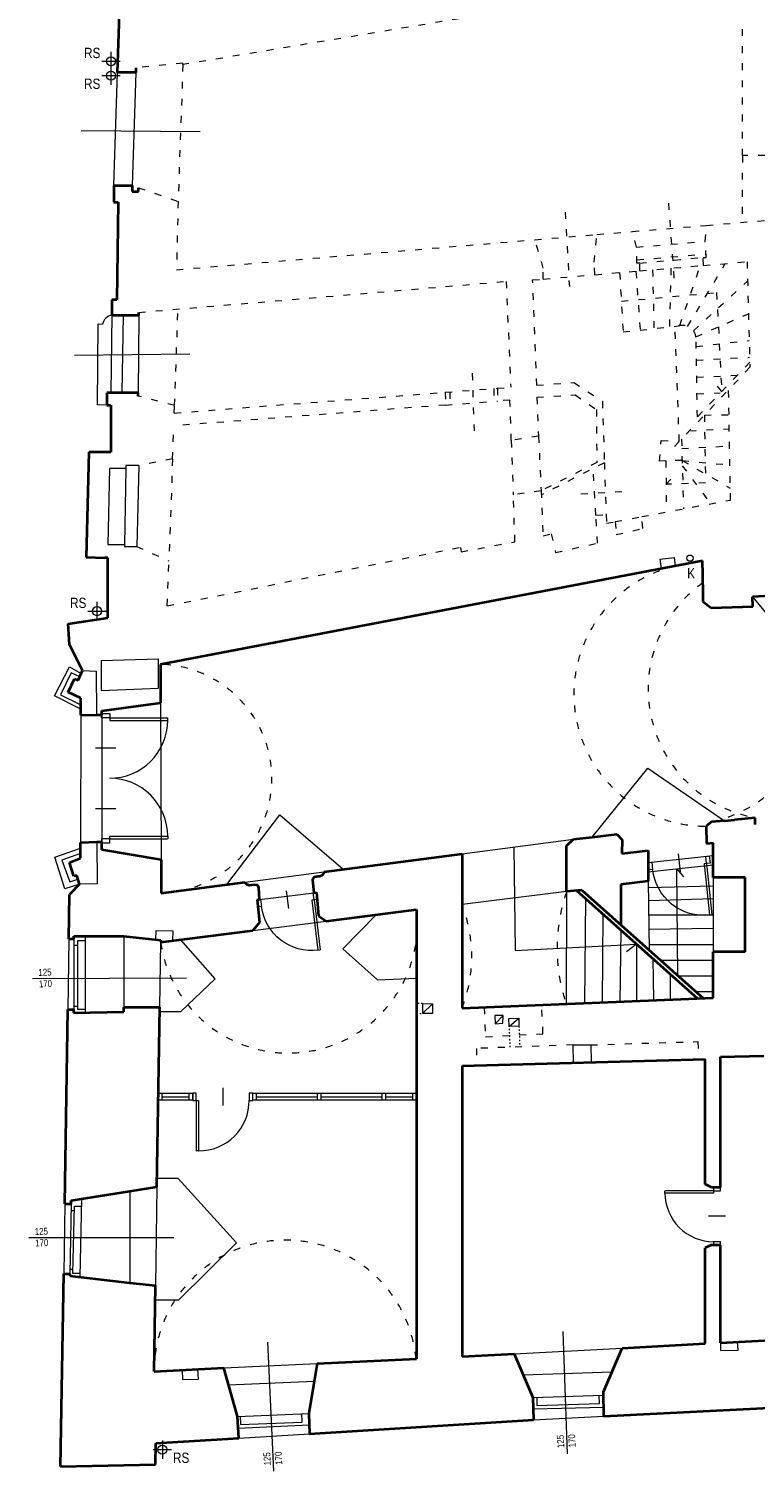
# Model space of a CAD drawing. Header units: centimetres. Extents: x -65222 to -44487, y -149615 to -110728.
# Tile 8 of 98: x -65021 to -63748, y -125190 to -122660. Entities that reach past the tile are written whole.
import ezdxf

# ---------------------------------------------------------------- set-up
doc = ezdxf.new("R2010")
doc.units = ezdxf.units.CM
doc.linetypes.add('ACAD_ISO03W100', pattern=[30, 12, -18])
for name, color, linetype, lineweight in [('arch C', 1, 'Continuous', 13), ('arch drzwi', 1, 'Continuous', 13), ('arch N', 1, 'ACAD_ISO03W100', 13), ('arch P', 7, 'Continuous', 35), ('opis', 31, 'Continuous', 0)]:
    doc.layers.add(name, color=color, linetype=linetype, lineweight=lineweight)
doc.styles.get("Standard").update_dxf_attribs({"font": 'ARIALN.TTF'})

# ---------------------------------------------------------------- blocks, each defined once
blk = doc.blocks.new('A$C5C5B553C')
at = {"layer": 'arch drzwi', "color": 0}
for p, q in [((0, 0), (0, -12)), ((6, 0), (0, 0)), ((6, -12), (6, 0)), ((51, 9), (51, -21)), ((96, 0), (96, -12)), ((102, 0), (96, 0)), ((102, -12), (102, 0)), ((0, -12), (6, -12)), ((6, -12), (6, -97.9)), ((6, -12), (10, -12)), ((10, -12), (10, -98)), ((96, -12), (102, -12)), ((10, -98), (6, -98))]:
    blk.add_line(p, q, dxfattribs=at)
blk.add_arc((10, -12), 86, 270, 0.0003, dxfattribs=at)
blk = doc.blocks.new('002')
at = {"layer": 'arch drzwi', "color": 0}
for p, q in [((-14.2, 113.4), (0, 113.4)), ((-14.2, 106.3), (-14.2, 113.4)), ((0, 106.3), (-14.2, 106.3)), ((0, 113.4), (0, 106.3)), ((0, 106.3), (101.5, 106.3)), ((0, 106.3), (0, 101.6)), ((0, 101.6), (101.6, 101.6)), ((101.6, 101.6), (101.6, 106.3)), ((-24.8, 53.2), (10.6, 53.2)), ((-24.8, -53.2), (10.6, -53.2)), ((0, -106.3), (-14.2, -106.3)), ((-14.2, -106.3), (-14.2, -113.4)), ((-14.2, -113.4), (0, -113.4)), ((0, -101.6), (101.6, -101.6)), ((0, -106.3), (0, -101.6)), ((0, -106.3), (101.5, -106.3)), ((0, -113.4), (0, -106.3)), ((101.6, -101.6), (101.6, -106.3))]:
    blk.add_line(p, q, dxfattribs=at)
for centre, start, end in [((0, 101.6), 269.9997, 0), ((0, -101.6), 0, 90.0003)]:
    blk.add_arc(centre, 101.6, start, end, dxfattribs=at)

msp = doc.modelspace()

# ---------------------------------------------------------------- linework, layer by layer
at = {"layer": 'arch C'}
for p, q in [((-64893.3, -122716.4), (-64861, -122716.4)), ((-64877.1, -122700.2), (-64877.1, -122732.6)), ((-64877.1, -122719.9), (-64877.1, -122732.6)), ((-64893.3, -122741.6), (-64861, -122741.6)), ((-64877.1, -122725.5), (-64877.1, -122757.8)), ((-64871.8, -122934.6), (-64865.9, -122736)), ((-64833.5, -122736), (-64839.9, -122934.6)), ((-64929.2, -122837.9), (-64720.9, -122840)), ((-64875.5, -123162.2), (-64877.5, -123298.5)), ((-64857.7, -123298.5), (-64855.3, -123162.2)), ((-64828.4, -123162.2), (-64829.4, -123298.5)), ((-64900.5, -123319.4), (-64899.7, -123177.4)), ((-64899.7, -123177.4), (-64891.8, -123177.6)), ((-64941.3, -123232.4), (-64738.7, -123229.8)), ((-64884.6, -123319.7), (-64900.5, -123319.4)), ((-64828.3, -123426), (-64850.9, -123426)), ((-64850.9, -123426), (-64850.9, -123431.2)), ((-64828.3, -123426), (-64832, -123568)), ((-64879.9, -123431.2), (-64882.5, -123564.2)), ((-64850.9, -123431.2), (-64879.9, -123431.2)), ((-64850.9, -123431.2), (-64853.5, -123564.2)), ((-64882.5, -123564.2), (-64853.5, -123564.2)), ((-64853.5, -123564.2), (-64853.5, -123568)), ((-64853.5, -123568), (-64832, -123568)), ((-63914.1, -123590.4), (-63889.8, -123587.3)), ((-63912.1, -123606.8), (-63914.1, -123590.4)), ((-63889.8, -123587.3), (-63887.9, -123602.1)), ((-63752.4, -123656.5), (-63439.8, -124032.9)), ((-64917.8, -123681.4), (-64885.4, -123681.4)), ((-64901.6, -123665.3), (-64901.6, -123697.6)), ((-64901.6, -123684.9), (-64901.6, -123697.6)), ((-64976, -123829.8), (-64949.9, -123779.3)), ((-64949.9, -123779.3), (-64929.2, -123790.7)), ((-64894.1, -123767.8), (-64793.5, -123765)), ((-64894.1, -123767.8), (-64894.1, -123820.5)), ((-64793.5, -123816.7), (-64793.5, -123765)), ((-64946.8, -123789.4), (-64965.6, -123828.3)), ((-64931.8, -123796.8), (-64946.8, -123789.4)), ((-64927, -123785.7), (-64903, -123786.9)), ((-64903, -123786.9), (-64902.7, -123863.4)), ((-64930.2, -123853.4), (-64976, -123829.8)), ((-64965.6, -123828.3), (-64930.2, -123845.9)), ((-64894.1, -123820.5), (-64793.5, -123816.7)), ((-64790.1, -123842.4), (-64789.2, -124117.6)), ((-64930.2, -123863.9), (-64930.4, -124087.3)), ((-64893.3, -123863.4), (-64893.3, -124085.9)), ((-64033.6, -124077.8), (-63936.1, -123957)), ((-63936.1, -123957), (-63801.5, -124049.4)), ((-64674.1, -124161), (-64581.1, -124038.5)), ((-64581.1, -124038.5), (-64470, -124134.4)), ((-64901.6, -124085.9), (-64901.3, -124159.9)), ((-64261.6, -124107.3), (-64066.3, -124081.5)), ((-64975.7, -124113), (-64930.4, -124097)), ((-64930.4, -124106.9), (-64963, -124118.2)), ((-64171, -124095.3), (-64168.2, -124276.9)), ((-63935.1, -124122.5), (-63821.5, -124110.3)), ((-64958, -124168.7), (-64975.7, -124113)), ((-64963, -124118.2), (-64949.3, -124156.5)), ((-63935.1, -124139), (-63821.5, -124126.4)), ((-63883.1, -124321.2), (-63885.1, -124133.4)), ((-63885.1, -124133.4), (-63873.1, -124147.6)), ((-64932, -124160.7), (-64958, -124168.7)), ((-64949.3, -124156.5), (-64935, -124151.8)), ((-64901.3, -124159.9), (-64932, -124160.7)), ((-64641.7, -124156.8), (-64503.2, -124138.7)), ((-63935.1, -124155.1), (-63933.7, -124276)), ((-63821.5, -124148.5), (-63821.5, -124279.2)), ((-64616.5, -124187.4), (-64521.1, -124175.5)), ((-64078.2, -124173.3), (-64261.6, -124196.4)), ((-64078.2, -124173.3), (-64079, -124370.6)), ((-64045.4, -124185.6), (-64046.7, -124369.2)), ((-63935, -124166.2), (-63821.5, -124163.3)), ((-63934.7, -124189.1), (-63821.5, -124185.6)), ((-64015.6, -124367.9), (-64014.2, -124213.5)), ((-64628.5, -124241.7), (-64500, -124225.3)), ((-64411.9, -124214), (-64470.5, -124273.7)), ((-63934.4, -124214), (-63821.5, -124214)), ((-63934.1, -124239.4), (-63821.5, -124237.6)), ((-64950.9, -124256.4), (-64952.9, -124380.6)), ((-64942, -124256.4), (-64942, -124380.6)), ((-64922.1, -124259.8), (-64935.6, -124259.8)), ((-64935.6, -124259.8), (-64935.6, -124379.6)), ((-64922.1, -124251.8), (-64922.1, -124386)), ((-64854.6, -124251.8), (-64854.6, -124376.2)), ((-64798.2, -124257.7), (-64798.1, -124241.5)), ((-64798.1, -124241.5), (-64768.7, -124242.3)), ((-64791.7, -124376.2), (-64789.9, -124262.5)), ((-64768.7, -124242.3), (-64769.4, -124259.8)), ((-64694.6, -124326.5), (-64754.4, -124257.9)), ((-63983.5, -124240.9), (-63985, -124366.7)), ((-64942, -124267.5), (-64935.6, -124267.5)), ((-64470.5, -124273.7), (-64409.6, -124328.5)), ((-64168.2, -124276.9), (-63955.6, -124265.8)), ((-63955.6, -124265.8), (-63973.4, -124279)), ((-63955.6, -124265.8), (-63955.5, -124365.4)), ((-63933.8, -124266.1), (-63821.5, -124266.1)), ((-63925.6, -124364.2), (-63926.7, -124291.7)), ((-63913.4, -124294.1), (-63821.5, -124294.1)), ((-65014.6, -124326), (-64744.7, -124324.8)), ((-64754.4, -124383.7), (-64694.6, -124326.5)), ((-64409.6, -124328.5), (-64341.4, -124325.2)), ((-63896, -124362.9), (-63896.1, -124319)), ((-63883.1, -124321.2), (-63821.5, -124321.2)), ((-63851.9, -124349), (-63821.5, -124349)), ((-64942, -124374.3), (-64935.6, -124374.3)), ((-64935.6, -124379.6), (-64922.1, -124379.6)), ((-64791.8, -124383.7), (-64754.4, -124383.7)), ((-64330.7, -124369.9), (-64313.6, -124370.2)), ((-64330.7, -124369.9), (-64330.7, -124387.2)), ((-64330.7, -124387.2), (-64313.6, -124370.2)), ((-64313.6, -124387.2), (-64330.7, -124387.2)), ((-64313.6, -124370.2), (-64313.6, -124387.2)), ((-64189.5, -124390.7), (-64204.1, -124391.1)), ((-64203.7, -124405.3), (-64189.5, -124390.7)), ((-64189.9, -124404.4), (-64189.5, -124390.7)), ((-64204.1, -124391.1), (-64203.7, -124405.3)), ((-64203.7, -124405.3), (-64189.9, -124404.4)), ((-64179.5, -124396.1), (-64162.3, -124395.3)), ((-64178.8, -124410.2), (-64179.5, -124396.1)), ((-64178.8, -124410.2), (-64162.3, -124395.3)), ((-64161.8, -124409.4), (-64178.8, -124410.2)), ((-64162.3, -124395.3), (-64161.8, -124409.4)), ((-64066.2, -124473.7), (-64066.7, -124442.5)), ((-64066.7, -124442.5), (-64036.1, -124442.5)), ((-64036.1, -124442.5), (-64035.3, -124472.8)), ((-64733.7, -124539.7), (-64794.2, -124539.7)), ((-64794, -124527.4), (-64733.7, -124527.4)), ((-64787.8, -124533.6), (-64739.9, -124533.6)), ((-64733.7, -124539.7), (-64733.7, -124527.4)), ((-64628.6, -124539.7), (-64628.6, -124527.4)), ((-64628.6, -124527.4), (-64341.4, -124527.4)), ((-64341.4, -124539.7), (-64628.6, -124539.7)), ((-64622.4, -124533.6), (-64515.1, -124533.6)), ((-64508.9, -124533.6), (-64401.7, -124533.6)), ((-64395.5, -124533.6), (-64347.6, -124533.6)), ((-64796.6, -124691.8), (-64799.3, -124864.9)), ((-64759.3, -124676.7), (-64796.3, -124676.7)), ((-64657.3, -124789.8), (-64759.3, -124676.7)), ((-64928.8, -124712.6), (-64931.6, -124849.7)), ((-64844.1, -124699.3), (-64843.9, -124859.8)), ((-64958.1, -124721.1), (-64960, -124844.2)), ((-64947.1, -124721.1), (-64949.2, -124844.2)), ((-64947.3, -124733), (-64941.5, -124733.1)), ((-64944, -124843.6), (-64941.3, -124725.5)), ((-64941.3, -124725.5), (-64929.1, -124725.7)), ((-65021, -124780.7), (-64766.9, -124780.3)), ((-64758, -124889.7), (-64657.3, -124789.8)), ((-64949.1, -124836.1), (-64943.8, -124836.2)), ((-64931.5, -124843.9), (-64944, -124843.6)), ((-64799.7, -124889.7), (-64758, -124889.7)), ((-64085.1, -124945.6), (-64077.5, -125160)), ((-64602.8, -124963.9), (-64592, -125190.5)), ((-63808.6, -124965.3), (-63808.6, -124978.9)), ((-63777.8, -124978.1), (-63778.6, -124963.7)), ((-64170, -124984.4), (-63980.7, -124974.4)), ((-63808.6, -124978.9), (-63777.8, -124978.1)), ((-64752.1, -125013), (-64751.9, -125029.9)), ((-64723.8, -125029.3), (-64724.7, -125011.6)), ((-64679.1, -125009.4), (-64515.4, -125001.5)), ((-64154.3, -125021.5), (-63998.5, -125016)), ((-64751.9, -125029.9), (-64723.8, -125029.3)), ((-64670.9, -125038.8), (-64520.6, -125032.4)), ((-64137.4, -125061.5), (-64013.4, -125057.3)), ((-64130.2, -125061.2), (-64130.4, -125075.3)), ((-64130.4, -125075.3), (-64020.9, -125071.9)), ((-64020.9, -125071.9), (-64021.4, -125057.6)), ((-64655.5, -125094.3), (-64530.2, -125089)), ((-64650.8, -125094.1), (-64650.1, -125108.6)), ((-64541.7, -125104.5), (-64542.3, -125089.5)), ((-64136.8, -125081), (-64013.3, -125078.1)), ((-64136.2, -125100.5), (-64013.3, -125094.2)), ((-64654.1, -125115.2), (-64529.7, -125109.4)), ((-64653, -125132.3), (-64529.3, -125124.7)), ((-64650.1, -125108.6), (-64541.7, -125104.5)), ((-64786.9, -125136.5), (-64786.9, -125168.8)), ((-64803.1, -125152.6), (-64770.7, -125152.6)), ((-64786.9, -125156.1), (-64786.9, -125168.8))]:
    msp.add_line(p, q, dxfattribs=at)
for points in [[(-64794, -124527.4), (-64787.8, -124527.4), (-64787.8, -124539.7), (-64794, -124539.7)], [(-64739.9, -124527.4), (-64733.7, -124527.4), (-64733.7, -124539.7), (-64739.9, -124539.7)], [(-64628.6, -124527.4), (-64622.4, -124527.4), (-64622.4, -124539.7), (-64628.6, -124539.7)], [(-64515.1, -124527.4), (-64508.9, -124527.4), (-64508.9, -124539.7), (-64515.1, -124539.7)], [(-64401.7, -124527.4), (-64395.5, -124527.4), (-64395.5, -124539.7), (-64401.7, -124539.7)], [(-64347.6, -124527.4), (-64341.4, -124527.4), (-64341.4, -124539.7), (-64347.6, -124539.7)]]:
    msp.add_lwpolyline(points, close=True, dxfattribs=at)
for centre, radius in [((-64877.1, -122716.4), 7.94), ((-64877.1, -122741.6), 7.94), ((-63862, -123588.4), 5.5), ((-64901.6, -123681.4), 7.94), ((-64786.9, -125152.6), 7.94)]:
    msp.add_circle(centre, radius, dxfattribs=at)
msp.add_arc((-64873.5, -123180.7), 18.5, 96.0419, 170.3429, dxfattribs=at)
at = {"layer": 'arch N', "linetype": 'ACAD_ISO03W100'}
for p, q in [((-63770.1, -122882.1), (-63770.1, -122559.2)), ((-64059.7, -122607.4), (-64751, -122722.4)), ((-64751, -122719.7), (-64833.5, -122727.9)), ((-64751, -122722.4), (-64751, -122719.7)), ((-64751, -122722.4), (-64759.4, -122962.3)), ((-63770.1, -122882.1), (-63770.7, -122999.1)), ((-63730.3, -122882.1), (-63770.1, -122882.1)), ((-64829.1, -122938.5), (-64759.4, -122962.3)), ((-64759.4, -122962.3), (-64762.3, -123082.3)), ((-63899.7, -122965.2), (-63889, -123112.3)), ((-64080.9, -122981.2), (-64073.5, -123111.7)), ((-63833.2, -123004.4), (-63730.3, -122995.8)), ((-64134.2, -123029.6), (-64025.2, -123020.5)), ((-64030.2, -123069.1), (-64025.2, -123020.5)), ((-64025.2, -123020.5), (-63963, -123015.3)), ((-63963, -123015.3), (-63833.2, -123004.4)), ((-63955.9, -123042.7), (-63963, -123015.3)), ((-63835.2, -123032.5), (-63833.2, -123004.4)), ((-64762.3, -123082.3), (-64134.2, -123029.6)), ((-64119.1, -123079.6), (-64134.2, -123029.6)), ((-63955.9, -123042.7), (-63835.2, -123032.5)), ((-63954.9, -123070.7), (-63955.9, -123042.7)), ((-63833.5, -123060.7), (-63835.2, -123032.5)), ((-64028.6, -123091), (-64030.2, -123069.1)), ((-63955.1, -123064.8), (-63833.9, -123054.7)), ((-63950, -123070.5), (-63954.9, -123070.7)), ((-63950, -123070.5), (-63838.8, -123060.7)), ((-63949.9, -123084.3), (-63950, -123070.5)), ((-63949.9, -123084.3), (-63838.3, -123074.8)), ((-63866.1, -123181.7), (-63800.1, -123071.6)), ((-63838.3, -123074.8), (-63838.8, -123060.7)), ((-63838.8, -123060.7), (-63833.5, -123060.7)), ((-63838.3, -123074.8), (-63761.9, -123068.3)), ((-63761.9, -123068.3), (-63756.9, -123253.5)), ((-64137.8, -123100.2), (-64119.1, -123098.6)), ((-64130.5, -123285), (-64137.8, -123100.2)), ((-64119.1, -123098.6), (-64119.1, -123079.6)), ((-64119.1, -123098.6), (-64028.6, -123091)), ((-64028.6, -123091), (-63949.9, -123084.3)), ((-63985.3, -123087.3), (-63979.2, -123191.4)), ((-63956.7, -123084.9), (-63949.5, -123188.2)), ((-63927.6, -123082.4), (-63925.1, -123185.6)), ((-63895.3, -123079.7), (-63898.2, -123182.7)), ((-63879.9, -123180.4), (-63843.8, -123075.3)), ((-64828.4, -123157.2), (-64184.3, -123102.8)), ((-64184.3, -123102.8), (-64176.2, -123288.5)), ((-63982.3, -123137.5), (-63815.3, -123122.3)), ((-63856, -123189.4), (-63761, -123102.2)), ((-63815.3, -123122.3), (-63806.4, -123296)), ((-64765.7, -123320.7), (-64759.5, -123151.4)), ((-63851.6, -123200), (-63759.5, -123159.5)), ((-63979.2, -123191.4), (-63881.9, -123180.9)), ((-63880.7, -123383.4), (-63888.3, -123181.6)), ((-63849, -123340.7), (-63851.4, -123201.2)), ((-63851.1, -123216.9), (-63758.2, -123206.4)), ((-63850.7, -123241), (-63757.4, -123235.9)), ((-63757.1, -123244.3), (-63849, -123340.7)), ((-64243.8, -123263.9), (-64240.6, -123365)), ((-63756.9, -123253.5), (-63890, -123393.3)), ((-63850.2, -123271), (-63779.1, -123267.3)), ((-64766.1, -123333.7), (-64290.9, -123297.3)), ((-64290.9, -123297.3), (-64199.5, -123290.3)), ((-64290.9, -123297.3), (-64290.6, -123319.7)), ((-64282.9, -123296.7), (-64283.4, -123319.2)), ((-64205.8, -123290.8), (-64206.3, -123313.3)), ((-64199.5, -123290.3), (-64176.2, -123288.5)), ((-64199.5, -123290.3), (-64199.4, -123312.8)), ((-64130.6, -123306.1), (-64063.5, -123302)), ((-64130.5, -123285), (-64065.9, -123280.1)), ((-64065.9, -123280.1), (-64015.6, -123313.1)), ((-64063.5, -123302), (-64026.1, -123327.6)), ((-63849.7, -123300.2), (-63808.9, -123298.5)), ((-63806.4, -123296), (-63818.2, -123280.7)), ((-63790.9, -123486.4), (-63794.3, -123292.8)), ((-64765.7, -123320.7), (-64829.4, -123303.9)), ((-64290.6, -123319.7), (-64767, -123356.2)), ((-64766.1, -123333.7), (-64765.7, -123320.7)), ((-64290.6, -123319.7), (-64199.4, -123312.8)), ((-64177.7, -123311.1), (-64199.4, -123312.8)), ((-64175.2, -123382), (-64177.7, -123311.1)), ((-64130.6, -123306.1), (-64127.5, -123374.1)), ((-64026.1, -123327.6), (-64025.4, -123420.5)), ((-64015.6, -123313.1), (-64012, -123420.9)), ((-63836.8, -123337.4), (-63793.6, -123336.6)), ((-63836.8, -123337.4), (-63834.7, -123456.5)), ((-64769.1, -123414.2), (-64767, -123356.2)), ((-64127.5, -123374.1), (-64175.2, -123382)), ((-64127.5, -123374.1), (-64123, -123470.3)), ((-63863, -123364.9), (-63793.1, -123361.4)), ((-64175.2, -123382), (-64171.8, -123477.4)), ((-63915.3, -123418.2), (-63912.5, -123382.1)), ((-63912.5, -123382.1), (-63880.7, -123383.4)), ((-63876.9, -123379.5), (-63873.3, -123501.8)), ((-63876.4, -123396.1), (-63792.6, -123391.5)), ((-64769.1, -123414.2), (-64828.3, -123426)), ((-64769.1, -123414.2), (-64775.5, -123593.1)), ((-64025.4, -123420.5), (-64123, -123470.3)), ((-64012, -123420.9), (-64122.7, -123477.5)), ((-64012, -123420.9), (-64009, -123512.2)), ((-63904.2, -123417.6), (-63915.3, -123418.2)), ((-63875.8, -123417), (-63904.2, -123417.6)), ((-63904.2, -123417.6), (-63903.3, -123507.4)), ((-63875.8, -123417), (-63791.3, -123465.8)), ((-63875.8, -123417), (-63792, -123424.9)), ((-63875.5, -123426.3), (-63825.9, -123492.9)), ((-64027, -123512.8), (-64031.8, -123431.1)), ((-63903.8, -123458.8), (-63893, -123447.2)), ((-64123, -123470.3), (-64171.8, -123477.4)), ((-64168.9, -123559.6), (-64171.8, -123477.4)), ((-64123, -123470.3), (-64119.4, -123549.5)), ((-64053.2, -123475.6), (-63971.9, -123471.1)), ((-63834.7, -123456.5), (-63903.8, -123458.8)), ((-63946.5, -123515.5), (-63790.9, -123486.4)), ((-64027, -123512.8), (-64009, -123512.2)), ((-64024.3, -123562.2), (-64027, -123512.8)), ((-64009, -123512.2), (-64008.5, -123527.2)), ((-64008.5, -123527.2), (-63993.1, -123524.3)), ((-63993.1, -123524.3), (-63946.5, -123515.5)), ((-63993.1, -123524.3), (-63991.4, -123547.1)), ((-63944.6, -123536.1), (-63946.5, -123515.5)), ((-64119.4, -123549.5), (-64105.2, -123545.8)), ((-64105.2, -123545.8), (-64097.7, -123578.5)), ((-63991.4, -123547.1), (-63944.6, -123536.1)), ((-64832, -123568), (-64775.5, -123593.1)), ((-64778.4, -123671.8), (-64264.3, -123569.5)), ((-64264.3, -123569.5), (-64263.4, -123577.3)), ((-64263.4, -123577.3), (-64168.9, -123559.6)), ((-64097.7, -123578.5), (-64024.3, -123562.2)), ((-64778.4, -123671.8), (-64775.5, -123593.1)), ((-64223, -124376.7), (-64220.4, -124428.3)), ((-64119.7, -124422.8), (-64121.8, -124372.4)), ((-64220.4, -124428.3), (-64178, -124426)), ((-64161.3, -124425.1), (-64119.7, -124422.8)), ((-64036.1, -124442.5), (-63848.2, -124436.7)), ((-63848.2, -124436.7), (-63847.3, -124467.6)), ((-64066.7, -124442.5), (-64236.5, -124448.7)), ((-64236.5, -124448.7), (-64235.7, -124478.3))]:
    msp.add_line(p, q, dxfattribs=at)
at = {"layer": 'arch N', "linetype": 'ACAD_ISO03W100', "ltscale": 0.2}
for p, q in [((-64330.7, -124369.9), (-64341.4, -124369.7)), ((-64341.4, -124387.2), (-64330.7, -124387.2)), ((-64177, -124446.5), (-64178.8, -124410.2)), ((-64161.8, -124409.4), (-64160.5, -124445.9))]:
    msp.add_line(p, q, dxfattribs=at)
at = {"layer": 'arch N', "linetype": 'ACAD_ISO03W100'}
for centre, radius, start, end in [((-63875, -123203.6), 23.7, 5.711, 106.8636), ((-63834.1, -123827.3), 231.4, 103.1397, 270.0683), ((-63705.8, -123818.2), 229.6, 125.6786, 259.428), ((-63871.6, -123828.4), 227.5, 282.0685, 49.6919), ((-64795.7, -123975.4), 200.7, 271.916, 88.4732), ((-63790.4, -124273.1), 304.6, 160.8921, 198.6718), ((-64566.1, -124230.6), 226.1, 188.093, 6.4956), ((-64494.8, -124287.3), 250.3, 338.6937, 21.3063), ((-64571.4, -125015.3), 230.2, 5.5283, 180.0163)]:
    msp.add_arc(centre, radius, start, end, dxfattribs=at)
at = {"layer": 'arch P'}
for p, q in [((-64865.9, -122736), (-64859.5, -122554.3)), ((-64833.5, -122736), (-64865.9, -122736)), ((-64833.5, -122727.9), (-64833.5, -122736)), ((-64871.8, -122934.6), (-64871.8, -122963.8)), ((-64871.8, -122934.6), (-64839.9, -122934.6)), ((-64839.9, -122934.6), (-64839.9, -122944.9)), ((-64839.9, -122944.9), (-64829.1, -122944.9)), ((-64829.1, -122944.9), (-64829.1, -122938.5)), ((-64871.8, -122963.8), (-64864.4, -122963.8)), ((-64864.4, -122963.8), (-64866.7, -123135)), ((-64866.7, -123135), (-64875.5, -123135)), ((-64875.5, -123135), (-64875.5, -123162.2)), ((-64875.5, -123162.2), (-64828.4, -123162.2)), ((-64828.4, -123162.2), (-64828.4, -123157.2)), ((-64829.4, -123298.5), (-64884.6, -123298.5)), ((-64884.6, -123298.5), (-64884.6, -123319.7)), ((-64829.4, -123303.9), (-64829.4, -123298.5)), ((-64884.6, -123319.7), (-64877.3, -123319.7)), ((-64877.3, -123319.7), (-64877.3, -123402.4)), ((-64916, -123402.4), (-64920.5, -123586.7)), ((-64877.3, -123402.4), (-64916, -123402.4)), ((-64920.5, -123586.7), (-64888, -123588.1)), ((-64882.5, -123588.1), (-64888, -123588.1)), ((-64882.5, -123693.1), (-64882.5, -123588.1)), ((-63840, -123593), (-64790.4, -123774.8)), ((-63840, -123605.4), (-63840, -123593)), ((-63840, -123605.4), (-63839.3, -123664.2)), ((-63710.6, -123654.2), (-63752.4, -123656.5)), ((-63752, -123673.5), (-63752.4, -123656.5)), ((-63839.3, -123664.2), (-63825.1, -123675.7)), ((-63825.1, -123675.7), (-63752, -123673.5)), ((-64952, -123703.8), (-64882.5, -123693.1)), ((-64949.6, -123740), (-64952, -123703.8)), ((-64927, -123785.7), (-64949.6, -123740)), ((-64790.4, -123774.8), (-64790.1, -123842.4)), ((-64952.2, -123823.3), (-64941, -123799.9)), ((-64941, -123799.9), (-64934.3, -123802.7)), ((-64934.3, -123802.7), (-64927, -123785.7)), ((-64930.1, -123834.3), (-64952.2, -123823.3)), ((-64930.2, -123863.9), (-64930.1, -123834.3)), ((-64893.3, -123856.3), (-64790.1, -123842.4)), ((-64893.3, -123863.4), (-64893.3, -123856.3)), ((-64930.2, -123863.9), (-64902.7, -123863.4)), ((-64902.7, -123863.4), (-64893.3, -123863.4)), ((-63824.1, -124050.8), (-63833.8, -124058.7)), ((-63833.8, -124058.7), (-63833.1, -124088.9)), ((-63801.5, -124049.4), (-63824.1, -124050.8)), ((-63801.5, -124049.4), (-63783.8, -124047.5)), ((-63747.9, -124043.8), (-63783.8, -124047.5)), ((-63747.8, -124055.5), (-63747.9, -124043.8)), ((-64930.4, -124087.3), (-64901.6, -124085.9)), ((-64930.4, -124115.1), (-64930.4, -124087.3)), ((-64901.6, -124085.9), (-64893.3, -124085.9)), ((-64893.3, -124100), (-64893.3, -124085.9)), ((-64078.2, -124093.1), (-64066.3, -124081.5)), ((-64066.3, -124081.5), (-64033.6, -124077.8)), ((-64033.6, -124077.8), (-63990.2, -124072.9)), ((-63990.2, -124072.9), (-63981, -124082.7)), ((-63981, -124082.7), (-63981.2, -124106.5)), ((-64789.2, -124117.6), (-64893.3, -124100)), ((-64503.2, -124138.7), (-64261.6, -124107.3)), ((-64261.6, -124107.3), (-64261.6, -124378.3)), ((-64078.2, -124173.3), (-64078.2, -124093.1)), ((-63981.2, -124106.5), (-63935.1, -124101.6)), ((-63935.1, -124101.6), (-63935.1, -124155.1)), ((-63833.1, -124088.9), (-63821.5, -124088.2)), ((-63821.5, -124148.5), (-63821.5, -124088.2)), ((-64949.8, -124122.4), (-64930.4, -124115.1)), ((-64941.9, -124146.5), (-64949.8, -124122.4)), ((-64789.2, -124117.6), (-64789, -124176)), ((-64932, -124160.7), (-64949.7, -124178.7)), ((-64937.2, -124145.1), (-64941.9, -124146.5)), ((-64932, -124160.7), (-64937.2, -124145.1)), ((-64789, -124176), (-64641.7, -124156.8)), ((-63935.1, -124155.1), (-63983, -124160.8)), ((-63983, -124160.8), (-63983, -124231.9)), ((-63765, -124148.5), (-63821.5, -124148.5)), ((-63765, -124279.2), (-63765, -124148.5)), ((-64950.9, -124256.4), (-64949.7, -124178.7)), ((-64620.9, -124188), (-64616.5, -124187.4)), ((-64620.9, -124188), (-64616.6, -124227.8)), ((-64521.1, -124175.5), (-64516.5, -124174.9)), ((-64516.5, -124174.9), (-64513, -124216.3)), ((-64051.5, -124170.8), (-64078.2, -124173.3)), ((-64061, -124171.7), (-63849.1, -124360.9)), ((-64051.5, -124170.8), (-63839.1, -124360.5)), ((-64500, -124225.3), (-64341.4, -124205)), ((-64341.4, -124205), (-64341.4, -124993.1)), ((-64616.6, -124227.8), (-64628.5, -124241.7)), ((-64513, -124216.3), (-64500, -124225.3)), ((-64950.9, -124256.4), (-64942, -124256.4)), ((-64942, -124256.4), (-64942, -124251.8)), ((-64942, -124251.8), (-64854.6, -124251.8)), ((-64854.6, -124251.8), (-64789.9, -124258.6)), ((-64789.9, -124262.4), (-64628.5, -124241.7)), ((-64789.9, -124258.6), (-64789.9, -124262.5)), ((-63821.5, -124359.8), (-63821.5, -124279.2)), ((-63765, -124279.2), (-63821.5, -124279.2)), ((-64261.6, -124378.3), (-63821.5, -124359.8)), ((-64958.1, -124721.1), (-64952.9, -124380.6)), ((-64952.9, -124380.6), (-64942.6, -124380.6)), ((-64942.6, -124380.6), (-64942.6, -124386.5)), ((-64942.6, -124386.5), (-64854.6, -124384.3)), ((-64854.6, -124384.3), (-64854.6, -124376.2)), ((-64854.6, -124376.2), (-64791.7, -124376.2)), ((-64796.6, -124691.8), (-64791.7, -124376.2)), ((-63808.6, -124463.4), (-63732.8, -124461.4)), ((-63808.6, -124692.6), (-63808.6, -124463.4)), ((-64261.6, -124479), (-63835.4, -124467.3)), ((-64261.6, -124479), (-64261.6, -124989.2)), ((-63835.4, -124687), (-63835.4, -124467.3)), ((-64844.1, -124699.3), (-64796.6, -124691.8)), ((-63823.4, -124692.6), (-63835.4, -124687)), ((-63808.6, -124692.6), (-63823.4, -124692.6)), ((-64947.1, -124715.5), (-64844.1, -124699.3)), ((-64947.1, -124721.1), (-64947.1, -124715.5)), ((-64958.1, -124721.1), (-64947.1, -124721.1)), ((-63825.1, -124793.8), (-63835.4, -124798.8)), ((-63808.6, -124793.8), (-63825.1, -124793.8)), ((-63808.6, -124965.3), (-63808.6, -124793.8)), ((-63835.4, -124966.7), (-63835.4, -124798.8)), ((-64965.3, -125182.5), (-64960, -124844.2)), ((-64960, -124844.2), (-64949.2, -124844.2)), ((-64949.2, -124844.2), (-64949.2, -124847.6)), ((-64949.2, -124847.6), (-64843.9, -124859.8)), ((-64843.9, -124859.8), (-64799.3, -124864.9)), ((-64801.6, -125015.4), (-64799.3, -124864.9)), ((-63980.7, -124974.4), (-63835.4, -124966.7)), ((-63808.6, -124965.3), (-63605, -124954.5)), ((-64515.4, -125001.5), (-64341.4, -124993.1)), ((-64261.6, -124989.2), (-64170, -124984.4)), ((-64170, -124984.4), (-64137.4, -125061.5)), ((-64013.4, -125051.1), (-63980.7, -124974.4)), ((-64801.6, -125015.4), (-64679.1, -125009.4)), ((-64655.5, -125094.3), (-64679.1, -125009.4)), ((-64515.4, -125001.5), (-64530.2, -125089)), ((-64137.4, -125061.5), (-64136.2, -125100.5)), ((-64013.3, -125094.2), (-64013.4, -125051.1)), ((-64013.3, -125094.2), (-63589.7, -125072.6)), ((-64653, -125132.3), (-64655.5, -125094.3)), ((-64530.2, -125089), (-64529.3, -125124.7)), ((-64529.3, -125124.7), (-64136.2, -125100.5)), ((-64799.1, -125178.9), (-64798.2, -125141.2)), ((-64798.2, -125141.2), (-64653, -125132.3)), ((-64965.3, -125182.5), (-64799.1, -125178.9))]:
    msp.add_line(p, q, dxfattribs=at)
for points in [[(-64616.5, -124187.4), (-64617.7, -124166.6), (-64619.1, -124163.5), (-64621.2, -124162.3), (-64625.5, -124161.4), (-64630.7, -124162.1), (-64635, -124162.7), (-64638.9, -124161.1), (-64641.4, -124159), (-64641.7, -124156.8)], [(-64521.1, -124175.5), (-64523.1, -124152.7), (-64522.2, -124150), (-64520, -124147.8), (-64517.5, -124146.8), (-64514.6, -124146.6), (-64511.3, -124146.5), (-64506.9, -124144.7), (-64504.2, -124142.2), (-64503.3, -124140.4), (-64503.2, -124138.7)]]:
    msp.add_lwpolyline(points, dxfattribs=at)

# ---------------------------------------------------------------- block references
at = {"layer": 'arch drzwi', "linetype": 'Continuous'}
msp.add_blockref('002', (-64879.2, -123974.6), dxfattribs=at)
for p, xscale, yscale, zscale, rotation in [((-63828.2, -124111), -1.054104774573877, 1.054104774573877, 1.054104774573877, 6.158907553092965), ((-64516.5, -124174.9), -1.030821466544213, 1.030821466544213, 1.030821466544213, 7.162553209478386), ((-63808.6, -124692.6), 0.9921313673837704, 0.9921313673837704, 0.9921313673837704, 269.9999999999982)]:
    msp.add_blockref('A$C5C5B553C', p, dxfattribs=dict(at, xscale=xscale, yscale=yscale, zscale=zscale, rotation=rotation))
at = {"layer": 'arch drzwi', "linetype": 'Continuous', "xscale": 1.030821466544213, "yscale": 1.030821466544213, "zscale": 1.030821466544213}
msp.add_blockref('A$C5C5B553C', (-64733.7, -124527.4), dxfattribs=at)

# ---------------------------------------------------------------- texts
at = {"layer": 'opis', "char_height": 18, "attachment_point": 5}
for s, insert in [('RS', (-64910, -122702)), ('RS', (-64910, -122756.1)), ('K', (-63860, -123614.9)), ('RS', (-64934.5, -123667)), ('RS', (-64754, -125167.1))]:
    msp.add_mtext_dynamic_manual_height_columns(s, width=71.788, gutter_width=12.5, heights=[0], dxfattribs=dict(at, insert=insert))
at = {"layer": 'opis', "char_height": 12, "attachment_point": 5}
for insert, rotation in [((-64992.4, -124325.1), 2.2333), ((-64998.8, -124779.8), 2.2333), ((-64078.8, -125137.8), 93.4658), ((-64593.3, -125168.2), 93.4658)]:
    msp.add_mtext_dynamic_manual_height_columns('125\\P170', width=71.788, gutter_width=12.5, heights=[0], dxfattribs=dict(at, insert=insert, rotation=rotation))

doc.saveas('drawing.dxf')
